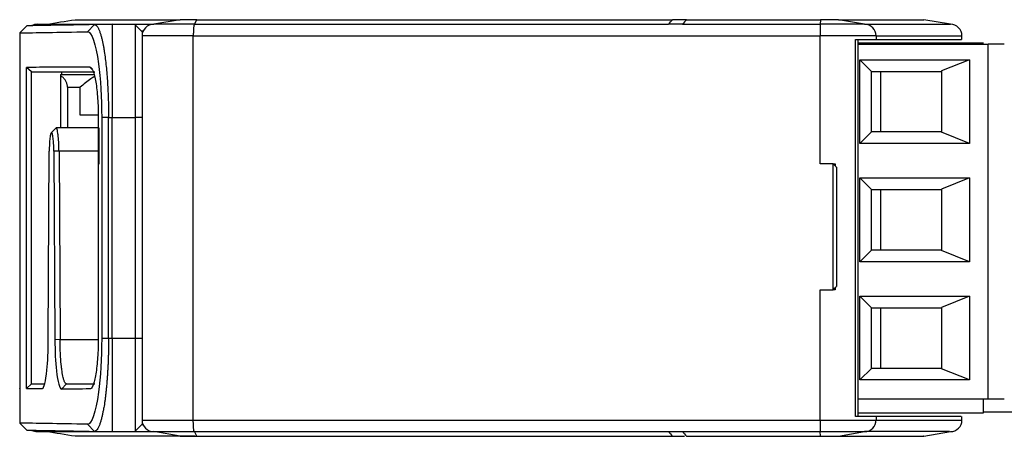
# Model space of a CAD drawing. Header units: millimetres. Extents: x 0 to 432, y 0 to 279.
# Tile 5 of 35: x 111 to 153, y 239 to 257. Entities that reach past the tile are written whole.
import ezdxf

# ---------------------------------------------------------------- set-up
doc = ezdxf.new("R2010")
doc.units = ezdxf.units.MM

msp = doc.modelspace()

# ---------------------------------------------------------------- linework, layer by layer
for p, q in [((110.741, 256.183), (111.041, 256.488)), ((111.491, 256.552), (111.966, 256.552)), ((111.491, 256.552), (111.491, 256.501)), ((111.966, 256.552), (114.491, 256.552)), ((113.122, 256.752), (117.62, 256.752)), ((113.953, 256.539), (113.657, 256.234)), ((114.713, 256.552), (113.953, 256.539)), ((114.491, 256.552), (116.491, 256.552)), ((114.713, 256.552), (114.713, 252.552)), ((115.691, 256.535), (114.713, 256.552)), ((115.691, 256.535), (115.691, 252.552)), ((115.991, 256.23), (115.691, 256.535)), ((117.625, 256.752), (116.491, 256.552)), ((118.236, 256.552), (118.34, 256.752)), ((118.236, 256.552), (138.583, 256.552)), ((118.34, 256.752), (138.755, 256.752)), ((139.187, 256.552), (138.583, 256.552)), ((139.359, 256.752), (138.755, 256.752)), ((139.187, 256.552), (145.094, 256.552)), ((139.359, 256.752), (145.107, 256.752)), ((145.107, 256.752), (145.094, 256.552)), ((146.996, 256.552), (145.874, 256.752)), ((145.874, 256.752), (149.541, 256.752)), ((146.996, 256.552), (150.675, 256.552)), ((150.675, 256.552), (149.541, 256.752)), ((110.741, 256.183), (110.741, 254.702)), ((116.032, 256.252), (115.969, 256.252)), ((115.991, 256.23), (115.991, 252.552)), ((118.191, 256.052), (115.991, 256.052)), ((118.191, 239.552), (118.191, 256.052)), ((118.191, 256.052), (145.089, 256.052)), ((145.089, 250.552), (145.089, 256.052)), ((147.491, 256.052), (145.089, 256.052)), ((147.491, 256.052), (147.491, 255.902)), ((147.491, 256.052), (151.175, 256.052)), ((151.175, 255.9), (151.175, 256.052)), ((146.601, 239.702), (146.601, 255.902)), ((146.715, 239.7), (146.715, 255.905)), ((152.091, 255.742), (146.715, 255.742)), ((146.715, 255.702), (152.291, 255.702)), ((152.291, 240.462), (152.291, 255.702)), ((146.791, 255.032), (151.491, 255.032)), ((146.791, 251.432), (146.791, 255.032)), ((147.291, 254.532), (146.791, 255.032)), ((151.491, 255.032), (150.291, 254.547)), ((151.491, 255.032), (151.491, 251.432)), ((110.753, 254.69), (110.741, 254.702)), ((110.753, 254.69), (110.753, 240.914)), ((111.031, 240.902), (111.031, 254.702)), ((111.249, 254.504), (111.031, 254.702)), ((111.249, 254.504), (111.251, 254.502)), ((111.249, 241.101), (111.249, 254.504)), ((112.491, 254.402), (113.924, 254.402)), ((112.541, 254.502), (112.541, 254.402)), ((113.755, 254.712), (113.852, 254.613)), ((147.291, 254.532), (150.291, 254.532)), ((147.291, 251.932), (147.291, 254.532)), ((147.691, 251.932), (147.691, 254.532)), ((150.291, 254.547), (150.291, 251.917)), ((112.491, 254.342), (112.491, 252.102)), ((112.791, 253.852), (112.791, 252.102)), ((112.791, 253.852), (113.341, 253.852)), ((113.341, 252.652), (113.341, 253.852)), ((114.112, 252.652), (113.341, 252.652)), ((114.114, 252.502), (114.115, 243.102)), ((114.555, 252.552), (114.259, 252.552)), ((114.259, 252.552), (114.259, 243.052)), ((114.555, 252.552), (114.713, 252.552)), ((114.555, 243.052), (114.555, 252.552)), ((114.713, 243.052), (114.713, 252.552)), ((114.713, 252.552), (115.691, 252.552)), ((115.691, 252.552), (115.691, 243.052)), ((115.991, 252.552), (115.691, 252.552)), ((115.991, 252.552), (115.991, 243.052)), ((114.088, 252.102), (112.309, 252.102)), ((146.791, 251.432), (147.291, 251.932)), ((150.291, 251.932), (147.291, 251.932)), ((151.491, 251.432), (150.291, 251.917)), ((151.491, 251.432), (146.791, 251.432)), ((111.967, 243.004), (112.009, 251.098)), ((112.429, 251.102), (112.204, 251.097)), ((112.204, 251.097), (112.25, 243.002)), ((112.429, 251.102), (112.471, 243.012)), ((114.141, 251.102), (112.429, 251.102)), ((145.647, 250.552), (145.089, 250.552)), ((145.647, 245.152), (145.647, 250.552)), ((145.647, 250.552), (145.729, 250.552)), ((145.729, 250.552), (145.729, 250.47)), ((145.791, 250.409), (145.791, 245.295)), ((146.791, 249.952), (151.491, 249.952)), ((146.791, 246.352), (146.791, 249.952)), ((147.291, 249.452), (146.791, 249.952)), ((151.491, 249.952), (150.291, 249.467)), ((151.491, 249.952), (151.491, 246.352)), ((147.291, 249.452), (150.291, 249.452)), ((147.291, 246.852), (147.291, 249.452)), ((147.691, 246.852), (147.691, 249.452)), ((150.291, 249.467), (150.291, 246.837)), ((146.791, 246.352), (147.291, 246.852)), ((150.291, 246.852), (147.291, 246.852)), ((151.491, 246.352), (150.291, 246.837)), ((151.491, 246.352), (146.791, 246.352)), ((145.089, 245.152), (145.647, 245.152)), ((145.089, 239.552), (145.089, 245.152)), ((145.729, 245.152), (145.647, 245.152)), ((145.729, 245.152), (145.668, 245.21)), ((145.729, 245.234), (145.729, 245.152)), ((146.791, 244.872), (151.491, 244.872)), ((146.791, 241.272), (146.791, 244.872)), ((147.291, 244.372), (146.791, 244.872)), ((151.491, 244.872), (150.291, 244.387)), ((151.491, 244.872), (151.491, 241.272)), ((147.291, 244.372), (150.291, 244.372)), ((147.291, 241.772), (147.291, 244.372)), ((147.691, 241.772), (147.691, 244.372)), ((150.291, 244.387), (150.291, 241.757)), ((112.471, 243.012), (112.25, 243.002)), ((112.471, 243.012), (114.141, 243.012)), ((114.555, 243.052), (114.259, 243.052)), ((114.713, 243.052), (114.555, 243.052)), ((114.713, 243.052), (114.713, 239.052)), ((115.691, 243.052), (114.713, 243.052)), ((115.691, 243.052), (115.691, 239.069)), ((115.991, 243.052), (115.691, 243.052)), ((115.991, 243.052), (115.991, 239.374)), ((146.791, 241.272), (147.291, 241.772)), ((150.291, 241.772), (147.291, 241.772)), ((151.491, 241.272), (150.291, 241.757)), ((151.491, 241.272), (146.791, 241.272)), ((110.741, 240.902), (110.753, 240.914)), ((110.741, 240.902), (110.741, 239.421)), ((111.031, 240.902), (111.249, 241.101)), ((111.251, 241.102), (111.249, 241.101)), ((111.251, 241.102), (111.813, 241.102)), ((112.756, 241.102), (112.537, 240.881)), ((146.715, 240.462), (152.291, 240.462)), ((152.091, 239.862), (152.091, 240.462)), ((146.715, 239.862), (152.091, 239.862)), ((147.491, 239.702), (147.491, 239.552)), ((151.175, 239.552), (151.175, 239.704)), ((152.091, 239.902), (155.091, 239.902)), ((110.741, 239.421), (111.041, 239.116)), ((113.953, 239.065), (113.657, 239.371)), ((115.991, 239.374), (115.691, 239.069)), ((116.032, 239.352), (115.969, 239.352)), ((115.991, 239.552), (118.191, 239.552)), ((118.191, 239.552), (145.089, 239.552)), ((145.089, 239.552), (147.491, 239.552)), ((147.491, 239.552), (151.175, 239.552)), ((111.491, 239.103), (111.491, 239.052)), ((111.491, 239.052), (111.966, 239.052)), ((111.923, 239.052), (111.877, 239.052)), ((111.966, 239.052), (114.491, 239.052)), ((118.254, 238.852), (113.122, 238.852)), ((113.953, 239.065), (114.713, 239.052)), ((114.491, 239.052), (116.491, 239.052)), ((114.713, 239.052), (115.691, 239.069)), ((117.625, 238.852), (116.491, 239.052)), ((118.34, 238.852), (118.236, 239.052)), ((138.755, 238.852), (139.273, 238.852)), ((145.107, 238.852), (145.094, 239.052)), ((145.874, 238.852), (146.996, 239.052)), ((149.533, 238.851), (150.676, 239.052))]:
    msp.add_line(p, q)
for centre, radius, start, end in [((111.491, 256.052), 0.5, 90, 116.8011), ((116.491, 256.052), 0.5, 90, 180), ((156.116, 256.177), 11.028, 178.0513, 180.6493), ((146.993, 256.055), 0.497, 359.6985, 89.6952), ((150.675, 256.052), 0.5, 0, 89.9706), ((116.491, 239.552), 0.5, 180, 270), ((156.116, 239.427), 11.028, 179.3507, 181.9487), ((146.993, 239.55), 0.497, 270.3049, 0.3015), ((150.675, 239.552), 0.5, 270, 0), ((111.491, 239.552), 0.5, 242.8473, 270)]:
    msp.add_arc(centre, radius, start, end)
for points in [[(113.953, 256.539), (112.666, 256.516), (111.696, 256.499), (111.041, 256.488)], [(111.877, 256.552), (112.291, 256.619), (112.706, 256.685), (113.122, 256.752)], [(138.583, 256.552), (138.641, 256.619), (138.698, 256.685), (138.755, 256.752)], [(139.359, 256.752), (139.302, 256.685), (139.245, 256.619), (139.187, 256.552)], [(110.741, 256.183), (111.397, 256.194), (112.368, 256.211), (113.657, 256.234)], [(112.491, 254.402), (112.491, 254.402), (112.491, 254.381), (112.491, 254.342)], [(113.755, 240.885), (113.313, 240.884), (112.906, 240.882), (112.537, 240.881)], [(113.657, 239.371), (112.368, 239.393), (111.397, 239.41), (110.741, 239.421)], [(111.041, 239.116), (111.696, 239.105), (112.666, 239.088), (113.953, 239.065)], [(113.122, 238.852), (112.706, 238.919), (112.291, 238.985), (111.877, 239.052)], [(118.236, 239.052), (125.016, 239.052), (131.772, 239.052), (138.583, 239.052)], [(118.34, 238.852), (125.126, 238.852), (131.937, 238.852), (138.755, 238.852)], [(138.583, 239.052), (138.822, 239.052), (138.948, 239.052), (139.187, 239.052)], [(138.583, 239.052), (138.641, 238.985), (138.698, 238.919), (138.755, 238.852)], [(139.187, 239.052), (141.186, 239.052), (143.094, 239.052), (145.094, 239.052)], [(139.187, 239.052), (139.244, 238.985), (139.302, 238.919), (139.359, 238.852)], [(139.359, 238.852), (141.274, 238.852), (143.191, 238.852), (145.107, 238.852)]]:
    msp.add_open_spline(points, degree=3)
for points, knots in [([(113.953, 256.539), (113.963, 256.538), (113.983, 256.536), (114.012, 256.521), (114.039, 256.497), (114.066, 256.465), (114.092, 256.425), (114.117, 256.379), (114.141, 256.326), (114.164, 256.27), (114.186, 256.208), (114.207, 256.144), (114.227, 256.077), (114.246, 256.007), (114.264, 255.937), (114.281, 255.865), (114.297, 255.794), (114.312, 255.722), (114.326, 255.652), (114.339, 255.582), (114.351, 255.514), (114.362, 255.448), (114.384, 255.308), (114.416, 255.082), (114.453, 254.752), (114.484, 254.405), (114.51, 254.044), (114.53, 253.674), (114.544, 253.3), (114.553, 252.926), (114.554, 252.676), (114.555, 252.552)], [0, 0, 0, 0, 0.033027, 0.065133, 0.096319, 0.126583, 0.155926, 0.184347, 0.211846, 0.238423, 0.264078, 0.288809, 0.312617, 0.335502, 0.357464, 0.378501, 0.398615, 0.417805, 0.436071, 0.453412, 0.469829, 0.485322, 0.49989, 0.566082, 0.631205, 0.695267, 0.758278, 0.820247, 0.881182, 0.941097, 1, 1, 1, 1]), ([(118.236, 256.552), (117.761, 256.552), (117.317, 256.552), (116.67, 256.552), (116.491, 256.552), (116.491, 256.552)], [0, 0, 0, 0, 0.5, 0.5, 1, 1, 1, 1]), ([(118.34, 256.752), (118.148, 256.752), (117.962, 256.752), (117.7, 256.752), (117.625, 256.752), (117.625, 256.752)], [0, 0, 0, 0, 0.5, 0.5, 1, 1, 1, 1]), ([(118.236, 256.552), (118.234, 256.551), (118.23, 256.549), (118.224, 256.534), (118.218, 256.511), (118.213, 256.48), (118.208, 256.443), (118.203, 256.401), (118.2, 256.355), (118.197, 256.306), (118.194, 256.256), (118.193, 256.204), (118.191, 256.153), (118.191, 256.102), (118.191, 256.069), (118.191, 256.052)], [0, 0, 0, 0, 0.090928, 0.179523, 0.265784, 0.349712, 0.431305, 0.510564, 0.587489, 0.662079, 0.734334, 0.804253, 0.871838, 0.937087, 1, 1, 1, 1]), ([(146.996, 256.552), (146.929, 256.552), (146.7, 256.552), (146.001, 256.552), (145.554, 256.552), (145.094, 256.552)], [0, 0, 0, 0, 0.5, 0.5, 1, 1, 1, 1]), ([(145.874, 256.752), (145.847, 256.752), (145.753, 256.752), (145.474, 256.752), (145.291, 256.752), (145.107, 256.752)], [0, 0, 0, 0, 0.5, 0.5, 1, 1, 1, 1]), ([(113.657, 256.234), (113.829, 256.237), (114.141, 255.329), (114.259, 253.386), (114.259, 252.552)], [4.0199028, 4.0199028, 4.0199028, 4.0199028, 4.3528783, 4.6026099, 4.6026099, 4.6026099, 4.6026099]), ([(146.601, 255.902), (146.839, 255.902), (147.041, 255.902), (147.345, 255.902), (147.447, 255.902), (147.491, 255.902)], [0, 0, 0, 0, 0.5, 0.5, 1, 1, 1, 1]), ([(147.491, 255.902), (147.924, 255.902), (148.79, 255.902), (149.765, 255.902), (150.507, 255.902), (150.97, 255.902), (151.183, 255.902), (151.153, 255.902), (151.145, 255.902)], [0, 0, 0, 0, 0.186667, 0.373334, 0.56, 0.746667, 0.933334, 1, 1, 1, 1]), ([(152.991, 255.702), (152.991, 255.702), (152.915, 255.702), (152.656, 255.702), (152.474, 255.702), (152.291, 255.702)], [0, 0, 0, 0, 0.5, 0.5, 1, 1, 1, 1]), ([(113.755, 254.712), (112.608, 254.709), (111.699, 254.705), (111.037, 254.702), (111.031, 254.702)], [-5.84054, -5.84054, -5.84054, -5.84054, -3.654211, -3.634226, -3.634226, -3.634226, -3.634226]), ([(113.962, 254.502), (113.867, 254.502), (113.678, 254.502), (113.408, 254.502), (113.146, 254.502), (112.895, 254.502), (112.654, 254.502), (112.423, 254.502), (112.202, 254.502), (111.991, 254.502), (111.79, 254.502), (111.6, 254.502), (111.419, 254.502), (111.307, 254.502), (111.251, 254.502)], [0, 0, 0, 0, 0.083339, 0.1666683, 0.2499905, 0.3333081, 0.4166238, 0.4999402, 0.5832599, 0.6665856, 0.7499198, 0.8332652, 0.9166244, 1, 1, 1, 1]), ([(113.755, 254.712), (113.762, 254.711), (113.777, 254.709), (113.8, 254.695), (113.823, 254.671), (113.845, 254.638), (113.868, 254.595), (113.904, 254.51), (113.953, 254.352), (114.008, 254.079), (114.054, 253.745), (114.084, 253.401), (114.103, 253.079), (114.113, 252.792), (114.114, 252.599), (114.114, 252.502)], [0, 0, 0, 0, 0.041478, 0.08282, 0.124204, 0.165809, 0.207813, 0.250384, 0.375905, 0.500075, 0.624238, 0.74959, 0.833953, 0.916923, 1, 1, 1, 1]), ([(112.791, 253.852), (112.79, 253.872), (112.789, 253.913), (112.779, 253.973), (112.762, 254.031), (112.739, 254.087), (112.695, 254.169), (112.615, 254.268), (112.533, 254.317), (112.491, 254.342)], [0, 0, 0, 0, 0.088459, 0.176527, 0.266262, 0.359608, 0.458299, 0.716101, 1, 1, 1, 1]), ([(113.947, 254.311), (113.898, 254.279), (113.784, 254.206), (113.572, 254.038), (113.418, 253.914), (113.341, 253.852)], [0, 0, 0, 0, 0.275931, 0.640739, 1, 1, 1, 1]), ([(112.204, 251.097), (112.204, 251.123), (112.204, 251.176), (112.203, 251.254), (112.201, 251.331), (112.196, 251.431), (112.189, 251.548), (112.176, 251.671), (112.161, 251.772), (112.138, 251.87), (112.106, 251.921), (112.074, 251.868), (112.052, 251.769), (112.037, 251.669), (112.025, 251.547), (112.016, 251.407), (112.01, 251.256), (112.009, 251.151), (112.009, 251.098)], [0, 0, 0, 0, 0.031363, 0.062495, 0.09373, 0.125396, 0.187599, 0.25041, 0.31305, 0.375572, 0.500097, 0.624647, 0.686994, 0.749764, 0.812371, 0.874793, 0.937447, 1, 1, 1, 1]), ([(112.298, 252.097), (112.278, 252.077), (112.249, 252.049), (112.21, 252.009), (112.181, 251.98), (112.141, 251.94), (112.112, 251.912), (112.094, 251.893)], [0, 0, 0, 0, 0.295519, 0.418144, 0.577204, 0.727099, 1, 1, 1, 1]), ([(112.429, 251.102), (112.426, 251.207), (112.42, 251.434), (112.4, 251.698), (112.378, 251.884), (112.358, 252.003), (112.335, 252.081), (112.314, 252.113), (112.301, 252.094), (112.297, 252.088)], [0, 0, 0, 0, 0.185908, 0.402809, 0.523502, 0.652069, 0.788511, 0.932834, 1, 1, 1, 1]), ([(114.141, 252.102), (114.141, 252.102), (114.141, 252.052), (114.141, 251.865), (114.141, 251.729), (114.141, 251.409), (114.141, 251.226), (114.141, 250.864), (114.141, 250.687), (114.141, 250.538)], [0, 0, 0, 0, 0.25, 0.25, 0.5, 0.5, 0.75, 0.75, 1, 1, 1, 1]), ([(145.791, 250.409), (145.787, 250.413), (145.779, 250.421), (145.76, 250.44), (145.734, 250.466), (145.696, 250.503), (145.666, 250.534), (145.647, 250.552), (145.647, 250.552)], [0, 0, 0, 0, 0.134818, 0.287016, 0.458976, 0.677833, 0.991556, 1, 1, 1, 1]), ([(145.647, 245.152), (145.647, 245.153), (145.666, 245.171), (145.697, 245.201), (145.738, 245.243), (145.771, 245.275), (145.784, 245.289), (145.791, 245.295)], [0, 0, 0, 0, 0.0084541, 0.3225507, 0.5458644, 0.7934762, 1, 1, 1, 1]), ([(111.716, 240.91), (111.787, 240.911), (111.914, 241.425), (111.965, 242.525), (111.967, 243.004)], [0.6640938, 0.6640938, 0.6640938, 0.6640938, 0.8555041, 0.9990618, 0.9990618, 0.9990618, 0.9990618]), ([(112.25, 243.002), (112.253, 242.516), (112.307, 241.4), (112.451, 240.881), (112.537, 240.881)], [0.8099319, 0.8099319, 0.8099319, 0.8099319, 0.9557511, 1.1501768, 1.1501768, 1.1501768, 1.1501768]), ([(112.756, 241.102), (112.751, 241.103), (112.74, 241.104), (112.721, 241.115), (112.696, 241.14), (112.67, 241.183), (112.638, 241.259), (112.599, 241.395), (112.562, 241.604), (112.524, 241.903), (112.498, 242.196), (112.481, 242.509), (112.473, 242.758), (112.472, 242.928), (112.471, 243.012)], [0, 0, 0, 0, 0.033391, 0.075093, 0.125122, 0.19769, 0.250268, 0.351403, 0.500184, 0.58893, 0.749993, 0.833681, 0.917038, 1, 1, 1, 1]), ([(114.259, 243.052), (114.259, 242.219), (114.141, 240.275), (113.829, 239.368), (113.657, 239.371)], [2.4871966, 2.4871966, 2.4871966, 2.4871966, 2.7369282, 3.0699036, 3.0699036, 3.0699036, 3.0699036]), ([(114.115, 243.102), (114.115, 243.054), (114.115, 242.958), (114.112, 242.814), (114.108, 242.671), (114.103, 242.53), (114.095, 242.389), (114.081, 242.161), (114.054, 241.859), (114.009, 241.521), (113.954, 241.243), (113.898, 241.062), (113.846, 240.954), (113.801, 240.896), (113.77, 240.888), (113.755, 240.885)], [0, 0, 0, 0, 0.0412871, 0.0824669, 0.1237334, 0.1652793, 0.2072936, 0.249959, 0.3751923, 0.4996892, 0.6237265, 0.7493061, 0.8334459, 0.9165463, 1, 1, 1, 1]), ([(114.555, 243.052), (114.554, 242.986), (114.554, 242.854), (114.552, 242.655), (114.548, 242.456), (114.542, 242.256), (114.535, 242.057), (114.526, 241.858), (114.515, 241.662), (114.503, 241.467), (114.489, 241.275), (114.474, 241.086), (114.457, 240.902), (114.438, 240.722), (114.418, 240.548), (114.396, 240.38), (114.374, 240.225), (114.349, 240.078), (114.322, 239.933), (114.291, 239.784), (114.256, 239.633), (114.216, 239.488), (114.172, 239.353), (114.124, 239.235), (114.071, 239.141), (114.014, 239.077), (113.974, 239.069), (113.953, 239.065)], [0, 0, 0, 0, 0.031292, 0.062871, 0.094738, 0.126896, 0.159346, 0.192089, 0.225128, 0.258464, 0.292098, 0.326031, 0.360266, 0.394803, 0.429643, 0.464789, 0.50024, 0.531884, 0.567607, 0.607406, 0.651282, 0.699231, 0.751253, 0.807343, 0.867501, 0.931721, 1, 1, 1, 1]), ([(111.031, 240.902), (111.037, 240.902), (111.242, 240.905), (111.471, 240.908), (111.716, 240.91)], [-0.0199873, -0.0199873, -0.0199873, -0.0199873, 0, 0.6640938, 0.6640938, 0.6640938, 0.6640938]), ([(112.756, 241.102), (112.83, 241.102), (112.979, 241.102), (113.214, 241.102), (113.457, 241.102), (113.708, 241.102), (113.882, 241.102), (113.97, 241.102)], [0, 0, 0, 0, 0.200005, 0.400003, 0.599997, 0.799995, 1, 1, 1, 1]), ([(152.291, 240.462), (152.474, 240.462), (152.656, 240.462), (152.915, 240.462), (152.991, 240.462), (152.991, 240.462)], [0, 0, 0, 0, 0.5, 0.5, 1, 1, 1, 1]), ([(147.491, 239.702), (147.447, 239.702), (147.345, 239.702), (147.041, 239.702), (146.839, 239.702), (146.601, 239.702)], [0, 0, 0, 0, 0.5, 0.5, 1, 1, 1, 1]), ([(151.145, 239.702), (151.147, 239.702), (151.15, 239.702), (150.883, 239.702), (150.393, 239.702), (149.661, 239.702), (148.72, 239.702), (147.9, 239.702), (147.491, 239.702)], [0, 0, 0, 0, 0.12, 0.296, 0.472, 0.648, 0.824, 1, 1, 1, 1]), ([(118.236, 239.052), (118.234, 239.053), (118.23, 239.055), (118.224, 239.07), (118.218, 239.092), (118.213, 239.124), (118.208, 239.162), (118.203, 239.207), (118.199, 239.257), (118.196, 239.311), (118.194, 239.369), (118.192, 239.429), (118.191, 239.49), (118.191, 239.532), (118.191, 239.552)], [0, 0, 0, 0, 0.088397, 0.175874, 0.26243, 0.348065, 0.43278, 0.516573, 0.599446, 0.681399, 0.76243, 0.842541, 0.921731, 1, 1, 1, 1]), ([(116.491, 239.052), (116.491, 239.052), (116.67, 239.052), (117.317, 239.052), (117.761, 239.052), (118.236, 239.052)], [0, 0, 0, 0, 0.5, 0.5, 1, 1, 1, 1]), ([(117.625, 238.852), (117.625, 238.852), (117.7, 238.852), (117.962, 238.852), (118.148, 238.852), (118.34, 238.852)], [0, 0, 0, 0, 0.5, 0.5, 1, 1, 1, 1]), ([(145.094, 239.052), (145.554, 239.052), (146.001, 239.052), (146.7, 239.052), (146.929, 239.052), (146.996, 239.052)], [0, 0, 0, 0, 0.5, 0.5, 1, 1, 1, 1]), ([(145.107, 238.852), (145.291, 238.852), (145.474, 238.852), (145.753, 238.852), (145.847, 238.852), (145.874, 238.852)], [0, 0, 0, 0, 0.5, 0.5, 1, 1, 1, 1]), ([(145.874, 238.852), (146.305, 238.852), (147.167, 238.852), (148.138, 238.852), (148.876, 238.852), (149.337, 238.852), (149.549, 238.852), (149.519, 238.852), (149.511, 238.852)], [0, 0, 0, 0, 0.186667, 0.373334, 0.560001, 0.746667, 0.933334, 1, 1, 1, 1]), ([(150.645, 239.052), (150.647, 239.052), (150.65, 239.052), (150.384, 239.052), (149.894, 239.052), (149.163, 239.052), (148.223, 239.052), (147.405, 239.052), (146.996, 239.052)], [0, 0, 0, 0, 0.12, 0.296, 0.472, 0.648, 0.824, 1, 1, 1, 1])]:
    msp.add_open_spline(points, degree=3, knots=knots)

doc.saveas('drawing.dxf')
